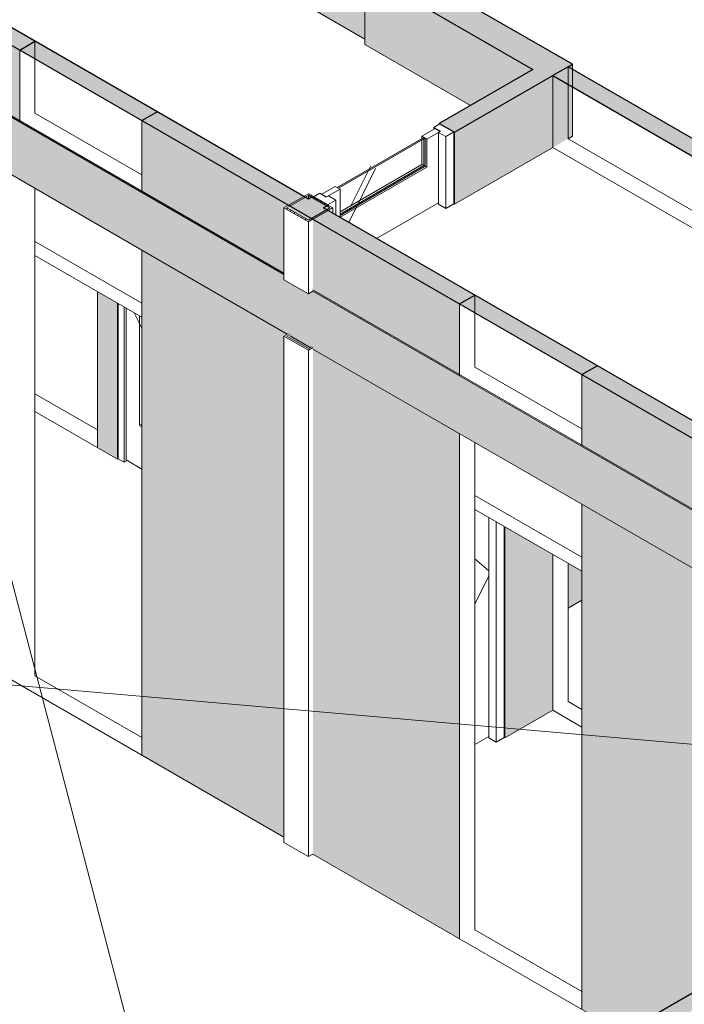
# Model space of a CAD drawing. Header units: millimetres. Extents: x 2807 to 348062, y -35711 to 43067.
# Tile 145 of 191: x 125871 to 129717, y -1753 to 3947. Entities that reach past the tile are written whole.
import ezdxf

# ---------------------------------------------------------------- set-up
doc = ezdxf.new("R2010")
doc.units = ezdxf.units.MM
doc.linetypes.add('Hidden', pattern=[7.14375, 4.7625, -2.38125])
for name, color, linetype, lineweight in [('A-CLNG', 7, 'Continuous', 13), ('A-DOOR', 7, 'Continuous', 13), ('A-FLOR', 7, 'Continuous', 18), ('A-FLOR-PATT', 7, 'Continuous', 18), ('A-GENM', 7, 'Continuous', 13), ('A-WALL', 7, 'Continuous', 25), ('A-WALL-PATT', 7, 'Continuous', 25), ('I-WALL', 7, 'Continuous', 18), ('S-COLS', 7, 'Continuous', 13)]:
    doc.layers.add(name, color=color, linetype=linetype, lineweight=lineweight)
pattern_1 = [(30, (3507.01, 1220.57), (-90.51002, 52.25596), [])]

# ---------------------------------------------------------------- blocks, each defined once
blk = doc.blocks.new('NLRS_32_DO_WPB_binnen deurkozijn hout_gen_tho - enkele deur_ rechtsdraaiend-1905093-01 isometrie 1e verdieping _plotview_')
at = {"layer": 'A-DOOR', "color": 253, "true_color": 0xa1a1a1}
for p, q in [((42197.4, -211.1), (42197.4, 1065.1)), ((42239.8, -235.6), (42239.8, 1040.6)), ((42287.2, -208.3), (42287.2, 1013.2)), ((42239.8, -235.6), (42197.4, -211.1)), ((42287.2, -208.3), (42239.8, -235.6))]:
    blk.add_line(p, q, dxfattribs=at)
blk = doc.blocks.new('NLRS_32_DO_UN_deur_gen_tho - dichte deur_ rechtsdraaiend-1905095-01 isometrie 1e verdieping _plotview_')
at = {"layer": 'A-GENM', "color": 253, "true_color": 0xa1a1a1}
for p, q in [((42116.8, 826.7), (42197.4, 757.4)), ((42116.8, 826.7), (42197.4, 757.4)), ((42197.4, 726.9), (42117.9, 566.8)), ((42197.4, 726.9), (42117.9, 566.8)), ((42116.8, -249.5), (42197.4, -203))]:
    blk.add_line(p, q, dxfattribs=at)
blk = doc.blocks.new('NLRS_33_GM_WPB_vloeropening schacht rechthoek_gen_tho - 10675x7875-2231571-01 isometrie 1e verdieping _plotview_')
at = {"layer": 'A-GENM'}
for p, q in [((40462.1, -3224.4), (38614.7, 3841.7)), ((41012, 2480.2), (38634.3, 3853)), ((43557.5, 1010.6), (41179.9, 2383.3)), ((33871.2, 580.8), (45542.4, -436.3))]:
    blk.add_line(p, q, dxfattribs=at)
blk = doc.blocks.new('NLRS_32_DO_WPB_binnen deurkozijn hout_gen_tho - enkele deur met glas_ rechtsdraaiend-2036025-01 isometrie 1e verdieping _plotview_')
at = {"layer": 'A-DOOR', "color": 253, "true_color": 0xa1a1a1}
for p, q in [((40052.4, 1405.7), (40052.4, 2303.5)), ((40087.7, 2283.1), (40087.7, 1385.3)), ((40087.7, 1385.3), (40052.4, 1405.7)), ((40104.7, 1395.1), (40087.7, 1385.3))]:
    blk.add_line(p, q, dxfattribs=at)
blk = doc.blocks.new('NLRS_32_DO_UN_deur_gen_tho - deur met glasvlak_ rechtsdraaiend-1905435-01 isometrie 1e verdieping _plotview_')
at = {"layer": 'A-GENM', "color": 253, "true_color": 0xa1a1a1}
for p, q in [((40099.1, 2276.5), (40099.1, 1398.4)), ((40145.6, 2249.6), (40189.9, 2160.4)), ((40176.8, 1598.4), (40176.8, 2231.6)), ((40176.8, 1598.4), (40189.9, 1606)), ((40189.9, 1590.9), (40176.8, 1598.4)), ((40099.1, 1398.4), (40189.9, 1345.9))]:
    blk.add_line(p, q, dxfattribs=at)
blk = doc.blocks.new('NLRS_28_SCO_UN_koker_gen_bcb - K200_200_12_5-V418-01 isometrie 1e verdieping _plotview_')
at = {"layer": 'S-COLS'}
for p, q in [((41011.9, 2114.9), (41038.5, 2130.2)), ((41011.9, 2114.9), (41011.9, -816.3)), ((41153.4, 2033.2), (41011.9, 2114.9)), ((41047.3, 2125.1), (41029.6, 2114.9)), ((41029.6, 2114.9), (41153.4, 2043.4)), ((41153.4, 2043.4), (41171, 2053.6)), ((41179.9, 2048.5), (41153.4, 2033.2)), ((41153.4, 2033.2), (41153.4, -898)), ((41153.4, -898), (41011.9, -816.3)), ((41179.9, -882.7), (41153.4, -898))]:
    blk.add_line(p, q, dxfattribs=at)
blk = doc.blocks.new('NLRS_32_DO_UN_glasvlakvulling_gen_tho - enkelglas-1905434-01 isometrie 1e verdieping _plotview_')
at = {"layer": 'A-GENM', "color": 253, "true_color": 0xa1a1a1}
blk.add_line((40188.9, 1605.4), (40188.9, 2224.7), dxfattribs=at)
blk = doc.blocks.new('NLRS_32_DO_WPB_binnen deurkozijn hout_gen_tho - enkele deur met glas_ rechtsdraaiend-V476-01 isometrie 1e verdieping _plotview_')
at = {"layer": 'A-DOOR'}
h = blk.add_hatch(dxfattribs=at)
h.set_pattern_fill('FP_16', color=256, style=0, pattern_type=2)
h.set_pattern_definition(pattern_1)
h.paths.add_polyline_path([(41264.4, 2875), (41311.7, 2902.3), (41269.3, 2926.8), (41257.3, 2919.9), (41219.1, 2941.9), (41183.8, 2921.5)])
at = {"layer": 'A-GENM'}
h = blk.add_hatch(dxfattribs=at)
h.set_pattern_fill('FP_16', color=256, style=0, pattern_type=2)
h.set_pattern_definition(pattern_1)
h.paths.add_polyline_path([(41948.1, 3269.8), (41995.5, 3297.1), (41914.9, 3343.7), (41879.6, 3323.3), (41917.7, 3301.2), (41905.7, 3294.3)])
at = {"layer": 'A-DOOR'}
for p, q in [((41914.9, 3343.7), (41879.6, 3323.3)), ((41879.6, 3323.3), (41917.7, 3301.2)), ((41879.6, 3323.3), (41879.6, 3311.8)), ((41995.5, 3297.1), (41914.9, 3343.7)), ((41917.7, 3301.2), (41905.7, 3294.3)), ((41905.7, 3294.3), (41948.1, 3269.8)), ((41905.7, 2878.3), (41905.7, 3294.3)), ((41948.1, 3269.8), (41995.5, 3297.1)), ((41948.1, 2853.8), (41948.1, 3269.8)), ((41995.5, 2881.2), (41995.5, 3297.1)), ((41219.1, 2941.9), (41183.8, 2921.5)), ((41183.8, 2921.5), (41264.4, 2875)), ((41257.3, 2919.9), (41219.1, 2941.9)), ((41269.3, 2926.8), (41258.7, 2920.7)), ((41311.7, 2902.3), (41269.3, 2926.8)), ((41264.4, 2875), (41311.7, 2902.3)), ((41311.7, 2902.3), (41311.7, 2817)), ((41948.1, 2853.8), (41905.7, 2878.3)), ((41995.5, 2881.2), (41948.1, 2853.8))]:
    blk.add_line(p, q, dxfattribs=at)
blk = doc.blocks.new('NLRS_32_DO_UN_deur_gen_tho - deur met glasvlak_ rechtsdraaiend-V477-01 isometrie 1e verdieping _plotview_')
at = {"layer": 'A-GENM'}
h = blk.add_hatch(dxfattribs=at)
h.set_pattern_fill('FP_16', color=256, style=0, pattern_type=2)
h.set_pattern_definition(pattern_1)
h.paths.add_polyline_path([(41258.7, 2920.7), (41336.5, 2965.6), (41308.2, 2982), (41230.4, 2937)])
h.paths.add_polyline_path([(41838.5, 3255.5), (41916.3, 3300.4), (41888, 3316.7), (41810.3, 3271.8)])
at = {"layer": 'A-GENM', "lineweight": 18}
for p, q in [((41888, 3316.7), (41810.3, 3271.8)), ((41916.3, 3300.4), (41888, 3316.7)), ((41810.3, 3271.8), (41838.5, 3255.5)), ((41838.5, 3255.5), (41916.3, 3300.4)), ((41308.2, 2982), (41230.4, 2937)), ((41258.7, 2920.7), (41336.5, 2965.6)), ((41336.5, 2965.6), (41308.2, 2982)), ((41230.4, 2937), (41258.7, 2920.7))]:
    blk.add_line(p, q, dxfattribs=at)
at = {"layer": 'A-GENM'}
for p, q in [((41810.3, 3257.9), (41810.3, 3271.8)), ((41838.5, 3255.5), (41838.5, 3092.6)), ((41838.5, 3092.6), (41336.5, 2802.8)), ((41542.5, 3084.5), (41387.9, 2773.1)), ((41542.5, 3084.5), (41387.9, 2773.1)), ((41514.2, 3100.9), (41504.5, 3081.4)), ((41829.4, 3097.9), (41838.5, 3092.6)), ((41336.5, 2802.8), (41336.5, 2965.6)), ((41548.6, 2680.3), (41905.7, 2886.5))]:
    blk.add_line(p, q, dxfattribs=at)
at = {"layer": 'A-GENM', "color": 252, "true_color": 0x879191}
for p, q in [((41810.3, 3249.8), (41810.3, 3257.9)), ((41504.5, 3081.4), (41498.8, 3070))]:
    blk.add_line(p, q, dxfattribs=at)
at = {"layer": 'A-GENM', "color": 253, "true_color": 0xa1a1a1}
for p, q in [((41810.3, 3109), (41810.3, 3249.8)), ((41336.5, 2835.4), (41810.3, 3109)), ((41810.3, 3109), (41829.4, 3097.9)), ((41498.8, 3070), (41400.9, 2872.6))]:
    blk.add_line(p, q, dxfattribs=at)
blk = doc.blocks.new('NLRS_32_DO_UN_glasvlakvulling_gen_tho - enkelglas-V432-01 isometrie 1e verdieping _plotview_')
at = {"layer": 'A-GENM', "true_color": 0xd7e6e6, "transparency": 33554593}
blk.add_hatch(color=254, dxfattribs=at).paths.add_polyline_path([(29924.1, 6185.3), (30426.2, 6475.1), (30419.1, 6479.2), (29917.1, 6189.4)])
at = {"layer": 'A-GENM', "lineweight": 18}
for p, q in [((30419.1, 6479.2), (29917.1, 6189.4)), ((29924.1, 6185.3), (30426.2, 6475.1)), ((30426.2, 6475.1), (30419.1, 6479.2)), ((29917.1, 6189.4), (29924.1, 6185.3))]:
    blk.add_line(p, q, dxfattribs=at)
at = {"layer": 'A-GENM', "color": 252, "true_color": 0x879191}
blk.add_line((30419.1, 6471.1), (30419.1, 6479.2), dxfattribs=at)
at = {"layer": 'A-GENM', "color": 253, "true_color": 0xa1a1a1}
for p, q in [((30419.1, 6316.4), (30419.1, 6471.1)), ((29933.3, 6035.9), (30419.1, 6316.4)), ((30419.1, 6316.4), (30426.2, 6312.3))]:
    blk.add_line(p, q, dxfattribs=at)
at = {"layer": 'A-GENM'}
for p, q in [((30426.2, 6475.1), (30426.2, 6312.3)), ((30426.2, 6312.3), (29933.3, 6027.7))]:
    blk.add_line(p, q, dxfattribs=at)
blk = doc.blocks.new('NLRS_28_SCO_UN_koker_gen_bcb - K200_200_12_5-V526-01 isometrie 1e verdieping _plotview_')
at = {"layer": 'S-COLS'}
h = blk.add_hatch(dxfattribs=at)
h.set_pattern_fill('FP_15', color=256, style=0, pattern_type=2)
h.set_pattern_definition([(30, (3507.014, 1220.566), (-42.42629, 24.494494), []), (30, (3507.014, 1244.815), (-42.42629, 24.494494), [])])
h.paths.add_polyline_path([(41153.4, 2775.8), (41294.8, 2857.5), (41153.4, 2939.1), (41012, 2857.5), (41052.2, 2834.2)])
h.paths.add_polyline_path([(41153.4, 2786), (41029.6, 2857.5), (41153.4, 2928.9), (41277.1, 2857.5)])
at = {"layer": 'S-COLS', "lineweight": 18}
for p, q in [((41153.4, 2939.1), (41012, 2857.5)), ((41029.6, 2857.5), (41153.4, 2928.9)), ((41264.4, 2875), (41153.4, 2939.1)), ((41153.4, 2928.9), (41277.1, 2857.5)), ((41012, 2857.5), (41153.4, 2775.8)), ((41153.4, 2786), (41029.6, 2857.5)), ((41153.4, 2775.8), (41294.8, 2857.5)), ((41277.1, 2857.5), (41153.4, 2786)), ((41294.8, 2857.5), (41264.4, 2875))]:
    blk.add_line(p, q, dxfattribs=at)
at = {"layer": 'S-COLS'}
for p, q in [((41153.4, 2908.5), (41153.4, 2928.9)), ((41012, 2441.5), (41012, 2857.5)), ((41294.8, 2826.8), (41294.8, 2857.5)), ((41153.4, 2775.8), (41153.4, 2359.8)), ((41153.4, 2359.8), (41012, 2441.5)), ((41179.9, 2375.1), (41153.4, 2359.8))]:
    blk.add_line(p, q, dxfattribs=at)

msp = doc.modelspace()

# ---------------------------------------------------------------- hatches: boundary and pattern name
at = {"layer": 'A-FLOR-PATT', "true_color": 0xf0f0f0}
msp.add_hatch(color=7, dxfattribs=at).paths.add_polyline_path([(131893.7, -457.3), (132183.6, -289.9), (130113.2, 905.4), (130086.7, 890.1), (129945.3, 971.8), (129945.3, 1002.4), (127567.6, 2375.1), (127541.1, 2359.8), (127399.7, 2441.5), (127399.7, 2472.1), (125022, 3844.8), (124995.5, 3829.5), (124995.5, 3525.4), (125006.1, 3519.2), (125013.2, 3523.3), (125022, 3518.2), (125022, 3510.1), (127419.1, 2126.1), (127426.2, 2130.2), (127435, 2125.1), (127435, 2116.9), (127551.7, 2049.6), (127558.8, 2053.6), (127567.6, 2048.5), (127567.6, 2040.4), (129964.7, 656.4), (129971.8, 660.5), (129980.6, 655.4), (129980.6, 647.2), (130097.3, 579.9), (130104.4, 583.9), (130113.2, 578.8), (130113.2, 570.7), (131734.9, -365.6)])
at = {"layer": 'A-WALL-PATT', "true_color": 0xf0f0f0}
h = msp.add_hatch(color=7, dxfattribs=at)
h.paths.add_polyline_path([(127868.1, 3834.6), (127868.1, 4220), (127894.6, 4235.3), (126436.2, 5077.3), (126436.2, 4661.3), (127480.9, 4058.2)])
h.paths.add_polyline_path([(126409.7, 5072.2), (126427.4, 5082.4), (126365.5, 5118.1), (126365.5, 5097.7)])
at = {"layer": 'A-WALL-PATT', "lineweight": 18, "true_color": 0xafafaf}
for points in [[(125870.6, 3770.9), (125958.9, 3821.9), (125083.9, 4327.1), (124995.5, 4276.1), (125599.2, 3927.6)], [(128928.8, 3607.6), (129070.2, 3689.2), (128009.6, 4301.6), (127868.1, 4220), (128902.3, 3622.9)], [(128416.1, 2301.2), (128504.5, 2352.2), (126666, 3413.7), (126577.7, 3362.6), (128396.6, 2312.5)], [(130961.7, 831.5), (131050.1, 882.5), (129211.6, 1944), (129123.2, 1893), (130210.7, 1265.1)], [(126975.4, -3399), (132720.6, -81.9), (132632.3, -30.9), (126887, -3347.9)]]:
    msp.add_hatch(color=253, dxfattribs=at).paths.add_polyline_path(points)
at = {"layer": 'A-WALL-PATT', "true_color": 0xf0f0f0}
h = msp.add_hatch(color=7, dxfattribs=at)
h.paths.add_polyline_path([(125870.6, 3354.9), (125870.6, 3770.9), (125022, 4260.8), (125022, 3844.8), (125861.9, 3359.9)])
h.paths.add_polyline_path([(124995.5, 4255.7), (125013.2, 4265.9), (124995.5, 4276.1), (124995.5, 4255.7)])
for points in [[(128480.2, 3450.6), (128840.4, 3658.6), (127868.1, 4220), (127868.1, 3804), (128387.1, 3504.3)], [(128928.8, 3191.6), (129070.2, 3273.3), (129070.2, 3689.2), (128928.8, 3607.6), (128928.8, 3206.9)]]:
    msp.add_hatch(color=7, dxfattribs=at).paths.add_polyline_path(points)
at = {"layer": 'A-WALL-PATT', "lineweight": 18, "true_color": 0xd7e6e6, "transparency": 33554593}
for points in [[(126577.7, 3362.6), (126666, 3413.7), (125958.9, 3821.9), (125870.6, 3770.9), (126212.8, 3573.3)], [(135745.3, -297.3), (135833.7, -246.3), (129043.7, 3673.9), (128955.3, 3622.9), (135458, -131.4)], [(129123.2, 1893), (129211.6, 1944), (128504.5, 2352.2), (128416.1, 2301.2), (129001.3, 1963.4)]]:
    msp.add_hatch(color=254, dxfattribs=at).paths.add_polyline_path(points)
at = {"layer": 'A-WALL-PATT', "lineweight": 18, "true_color": 0xafafaf}
h = msp.add_hatch(color=253, dxfattribs=at)
h.paths.add_polyline_path([(127629.5, 2857.4), (127656, 2872.8), (127567.6, 2923.8), (127541.1, 2908.5), (127603, 2872.8)])
h.paths.add_polyline_path([(128387.1, 3294.9), (128928.8, 3607.6), (128840.4, 3658.6), (128298.8, 3345.9)])
at = {"layer": 'A-WALL-PATT', "true_color": 0xf0f0f0}
h = msp.add_hatch(color=7, dxfattribs=at)
h.paths.add_polyline_path([(127647.2, 2847.2), (127647.2, 2847.2), (127647.2, 2867.7), (127629.5, 2857.4)])
h.paths.add_polyline_path([(128387.1, 2878.9), (128928.8, 3191.6), (128928.8, 3607.6), (128387.1, 3294.9), (128387.1, 3010.8)])
h = msp.add_hatch(color=7, dxfattribs=at)
h.paths.add_polyline_path([(128416.1, 1885.2), (128416.1, 2301.2), (127567.6, 2791.1), (127567.6, 2375.1), (128280.8, 1963.4)])
h.paths.add_polyline_path([(127399.7, 2472.1), (127399.7, 2857.5), (127426.2, 2872.8), (126577.7, 3362.6), (126577.7, 2946.7), (127071.4, 2661.6)])
h.paths.add_polyline_path([(127541.1, 2786), (127558.8, 2796.2), (127435, 2867.6), (127435, 2847.3), (127439.9, 2844.4)])
at = {"layer": 'A-WALL-PATT', "lineweight": 18, "true_color": 0xf0f0f0}
h = msp.add_hatch(color=7, dxfattribs=at)
h.paths.add_polyline_path([(128416.1, -1372.6), (128416.1, 1550.5), (127567.6, 2040.4), (127567.6, -882.7)])
h.paths.add_polyline_path([(127399.7, -785.7), (127399.7, 2114.9), (127417.3, 2127.1), (126577.7, 2611.9), (126577.7, -311.1), (126975.4, -540.8)])
h.paths.add_polyline_path([(127541.1, 2043.4), (127551.7, 2049.6), (127435, 2114.9), (127435, 2104.7), (127439.9, 2101.8)])
for points in [[(126436.2, 1403.5), (126436.2, 2305.7), (126321.3, 2372.1), (126321.3, 1469.8)], [(128678.8, -210.5), (128955.3, -50.9), (128955.3, 851.3), (128678.8, 1011), (128678.8, -131.4)], [(129043.7, 541.1), (129123.2, 587), (129123.2, 754.4), (129043.7, 800.3), (129043.7, 566.8)]]:
    msp.add_hatch(color=7, dxfattribs=at).paths.add_polyline_path(points)
at = {"layer": 'A-WALL-PATT', "true_color": 0xf0f0f0}
h = msp.add_hatch(color=7, dxfattribs=at)
h.paths.add_polyline_path([(130961.7, 415.5), (130961.7, 831.5), (130113.2, 1321.4), (130113.2, 905.4)])
h.paths.add_polyline_path([(129945.3, 1002.4), (129945.3, 1387.8), (129971.8, 1403.1), (129123.2, 1893), (129123.2, 1477), (129894.2, 1031.9)])
h.paths.add_polyline_path([(130086.7, 1316.3), (130104.4, 1326.5), (129980.6, 1398), (129980.6, 1377.6)])
at = {"layer": 'A-WALL-PATT', "lineweight": 18, "true_color": 0xf0f0f0}
h = msp.add_hatch(color=7, dxfattribs=at)
h.paths.add_polyline_path([(129362.3, -1918.8), (129945.3, -1582.3), (129945.3, 645.2), (129962.9, 657.4), (129123.2, 1142.2), (129123.2, -1780.8), (129305.1, -1885.9)])
h.paths.add_polyline_path([(130113.2, -1485.3), (130961.7, -995.4), (130961.7, 80.8), (130113.2, 570.7), (130113.2, -1483.2)])
h.paths.add_polyline_path([(130086.7, 573.7), (130097.3, 579.9), (129980.6, 645.2), (129980.6, 635)])

# ---------------------------------------------------------------- linework, layer by layer
at = {"layer": 'A-CLNG', "color": 253, "true_color": 0xa1a1a1}
for p, q in [((125961.2, 2661.6), (126577.7, 2305.7)), ((126577.7, 2224.1), (125958.9, 2581.3)), ((128504.5, 1193.3), (129123.2, 836)), ((129123.2, 754.4), (128504.5, 1111.6))]:
    msp.add_line(p, q, dxfattribs=at)
at = {"layer": 'A-FLOR'}
for p, q in [((125022, 3844.8), (126577.7, 2946.7)), ((126577.7, 2611.9), (125022, 3510.1)), ((127551.7, 2049.6), (127435, 2116.9)), ((129964.7, 656.4), (127567.6, 2040.4))]:
    msp.add_line(p, q, dxfattribs=at)
at = {"layer": 'A-WALL'}
for p, q in [((125870.6, 3770.9), (125958.9, 3821.9)), ((129043.7, 3673.9), (128955.3, 3622.9)), ((126577.7, 3362.6), (126666, 3413.7)), ((128416.1, 2301.2), (128504.5, 2352.2)), ((129123.2, 1893), (129211.6, 1944))]:
    msp.add_line(p, q, dxfattribs=at)
at = {"layer": 'I-WALL'}
for p, q in [((126436.2, 4661.3), (127868.1, 3834.6)), ((127868.1, 4220), (127868.1, 3804)), ((125870.6, 3354.9), (125870.6, 3770.9)), ((127868.1, 3804), (128480.2, 3450.6)), ((128955.3, 3622.9), (128955.3, 3206.9)), ((126577.7, 2946.7), (126577.7, 3362.6)), ((128298.8, 3341.4), (128298.8, 3345.9)), ((128387.1, 3294.9), (128387.1, 2878.9)), ((128387.1, 2878.9), (128955.3, 3206.9)), ((128955.3, 3206.9), (136012.5, -867.5)), ((126577.7, 2946.7), (127399.7, 2472.1)), ((128387.1, 2878.9), (128383.3, 2881.2)), ((126577.7, -311.1), (126577.7, 2611.9)), ((127419.1, 2126.1), (126577.7, 2611.9)), ((127567.6, 2375.1), (129945.3, 1002.4)), ((128416.1, 1885.2), (128416.1, 2301.2)), ((129123.2, 1477), (129123.2, 1893)), ((128416.1, 1550.5), (128416.1, -1372.6)), ((129123.2, -1780.8), (129123.2, 1142.2)), ((125022, 587), (127399.7, -785.7)), ((127567.6, -882.7), (129362.3, -1918.8))]:
    msp.add_line(p, q, dxfattribs=at)
at = {"layer": 'I-WALL', "lineweight": 25}
for p, q in [((127541.1, 2908.5), (124995.5, 4378.2)), ((124995.5, 4276.1), (129123.2, 1893)), ((129070.2, 3689.2), (128009.6, 4301.6)), ((127868.1, 4220), (128840.4, 3658.6)), ((128840.4, 3658.6), (128298.8, 3345.9)), ((129043.7, 3673.9), (129070.2, 3689.2)), ((134046.5, 785.6), (129043.7, 3673.9)), ((128387.1, 3294.9), (128955.3, 3622.9)), ((128955.3, 3622.9), (136012.5, -451.6)), ((128298.8, 3345.9), (128387.1, 3294.9)), ((127567.6, 2923.8), (127541.1, 2908.5)), ((127656, 2872.8), (127567.6, 2923.8)), ((127629.5, 2857.4), (127656, 2872.8)), ((134507.9, -1113.8), (127629.5, 2857.4)), ((129123.2, 1893), (134331.1, -1113.8)), ((132632.3, -30.9), (126887, -3347.9))]:
    msp.add_line(p, q, dxfattribs=at)
at = {"layer": 'I-WALL', "color": 253, "true_color": 0xa1a1a1}
for p, q in [((125958.9, 3821.9), (125958.9, 3406)), ((129043.7, 3258), (129043.7, 3571.9)), ((129070.2, 3556.6), (129070.2, 3273.3)), ((126577.7, 3048.7), (125958.9, 3406)), ((129070.2, 3273.3), (129043.7, 3258)), ((134046.5, 369.6), (129043.7, 3258)), ((125958.9, 2969.1), (125958.9, 148.1)), ((126321.3, 1469.8), (126321.3, 2372.1)), ((128504.5, 2352.2), (128504.5, 1936.3)), ((126436.2, 1403.5), (126436.2, 2305.7)), ((129123.2, 1579), (128504.5, 1936.3)), ((125958.9, 1679.1), (126436.2, 1403.5)), ((128504.5, -1321.6), (128504.5, 1499.4)), ((126440.1, 1405.7), (126436.2, 1403.5)), ((128678.8, 1011), (128678.8, -210.5)), ((128955.3, 851.3), (128955.3, -50.9)), ((126577.7, -209.1), (125958.9, 148.1)), ((128678.8, -210.5), (128955.3, -50.9)), ((128955.3, -50.9), (129123.2, -147.8)), ((128678.8, -210.5), (128674.9, -208.3)), ((129123.2, -1678.8), (128504.5, -1321.6))]:
    msp.add_line(p, q, dxfattribs=at)
at = {"layer": 'I-WALL', "color": 252, "true_color": 0x879191}
for p, q in [((129043.7, 3573.6), (129043.7, 3673.9)), ((129070.2, 3689.2), (129070.2, 3558.9))]:
    msp.add_line(p, q, dxfattribs=at)
at = {"layer": 'I-WALL', "color": 254, "true_color": 0xdcdcdc}
for p, q in [((126321.3, 1571.9), (125958.9, 1781.1)), ((129043.7, 800.3), (129043.7, 0.1)), ((129043.7, 541.1), (129123.2, 587)), ((129123.2, -45.8), (129043.7, 0.1))]:
    msp.add_line(p, q, dxfattribs=at)

# ---------------------------------------------------------------- block references
at = {"layer": 'A-DOOR'}
for name in ['NLRS_32_DO_WPB_binnen deurkozijn hout_gen_tho - enkele deur met glas_ rechtsdraaiend-V476-01 isometrie 1e verdieping _plotview_', 'NLRS_32_DO_WPB_binnen deurkozijn hout_gen_tho - enkele deur met glas_ rechtsdraaiend-2036025-01 isometrie 1e verdieping _plotview_', 'NLRS_32_DO_WPB_binnen deurkozijn hout_gen_tho - enkele deur_ rechtsdraaiend-1905093-01 isometrie 1e verdieping _plotview_']:
    msp.add_blockref(name, (86387.7, 0), dxfattribs=at)
at = {"layer": 'A-GENM'}
for name in ['NLRS_33_GM_WPB_vloeropening schacht rechthoek_gen_tho - 10675x7875-2231571-01 isometrie 1e verdieping _plotview_', 'NLRS_32_DO_UN_deur_gen_tho - deur met glasvlak_ rechtsdraaiend-V477-01 isometrie 1e verdieping _plotview_']:
    msp.add_blockref(name, (86387.7, 0), dxfattribs=at)
at = {"layer": 'A-GENM', "color": 252, "true_color": 0x879191}
msp.add_blockref('NLRS_32_DO_UN_glasvlakvulling_gen_tho - enkelglas-V432-01 isometrie 1e verdieping _plotview_', (97790.9, -3214.3), dxfattribs=at)
at = {"layer": 'A-GENM', "color": 253, "true_color": 0xa1a1a1}
for name in ['NLRS_32_DO_UN_deur_gen_tho - deur met glasvlak_ rechtsdraaiend-1905435-01 isometrie 1e verdieping _plotview_', 'NLRS_32_DO_UN_glasvlakvulling_gen_tho - enkelglas-1905434-01 isometrie 1e verdieping _plotview_', 'NLRS_32_DO_UN_deur_gen_tho - dichte deur_ rechtsdraaiend-1905095-01 isometrie 1e verdieping _plotview_']:
    msp.add_blockref(name, (86387.7, 0), dxfattribs=at)
at = {"layer": 'S-COLS', "linetype": 'Hidden'}
for name in ['NLRS_28_SCO_UN_koker_gen_bcb - K200_200_12_5-V526-01 isometrie 1e verdieping _plotview_', 'NLRS_28_SCO_UN_koker_gen_bcb - K200_200_12_5-V418-01 isometrie 1e verdieping _plotview_']:
    msp.add_blockref(name, (86387.7, 0), dxfattribs=at)

doc.saveas('drawing.dxf')
